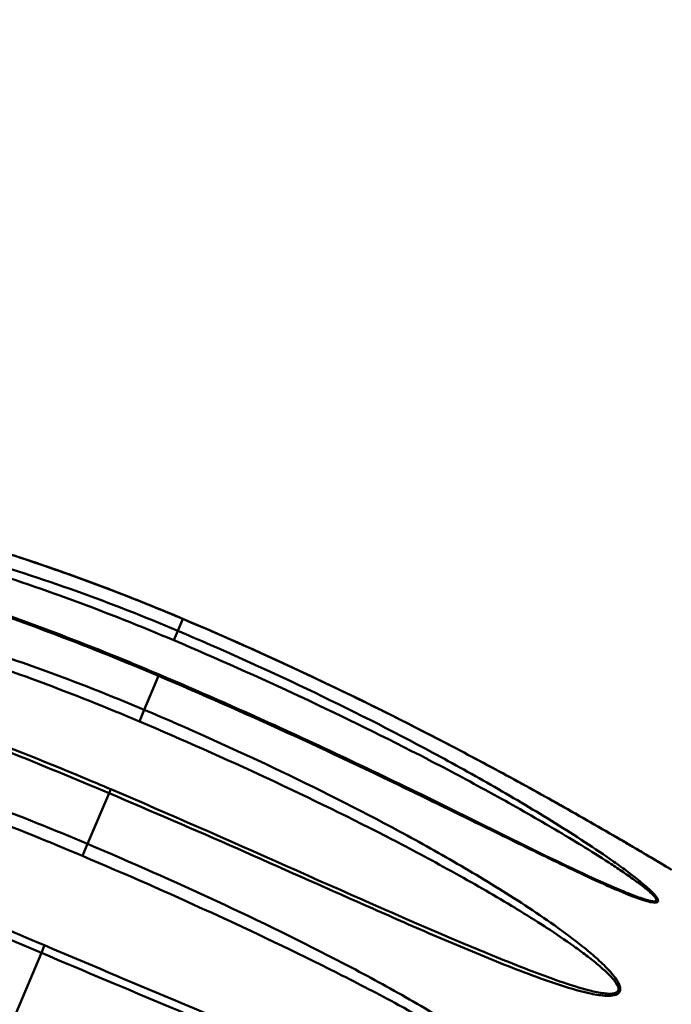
# Model space of a CAD drawing. Header units: inches. Extents: x 0.8 to 72.9, y -7.8 to 49.3.
# Tile 36 of 256: x 21.928 to 22.849, y 23.434 to 24.824. Entities that reach past the tile are written whole.
import ezdxf

# ---------------------------------------------------------------- set-up
doc = ezdxf.new("R2010")
doc.units = ezdxf.units.IN
doc.header["$MEASUREMENT"] = 0
for name, color, linetype, lineweight in [('Dimensions(ROSSANSI)', 7, 'Continuous', 25), ('Visible Edges(ROSSANSI)', 7, 'Continuous', 50), ('Visible Tangent Edges(ROSSANSI)', 7, 'Continuous', 50)]:
    doc.layers.add(name, color=color, linetype=linetype, lineweight=lineweight)
doc.styles.add('DEFAULT-ROSSANSI', font='arial.ttf')
doc.dimstyles.new('DEFAULT-ROSSANSI', dxfattribs={"dimtxt": 1, "dimasz": 0.098425, "dimexe": 0.125, "dimexo": 0.0625, "dimgap": 0.031496, "dimtad": 0, "dimtih": 1, "dimtoh": 1, "dimrnd": 1e-08, "dimzin": 0, "dimdsep": 46, "dimtxsty": 'DEFAULT-ROSSANSI', "dimcen": 0.09, "dimdle": 0.393701, "dimclrd": 7, "dimclre": 7, "dimclrt": 179, "dimadec": 0, "dimazin": 0, "dimtfac": 1, "dimtofl": 0, "dimtmove": 0, "dimatfit": 3, "dimfxl": 1, "dimtolj": 1, "dimtzin": 0, "dimlwd": 25, "dimlwe": 25, "dimarcsym": 0})

# ---------------------------------------------------------------- blocks, each defined once
blk = doc.blocks.new('*D9')
at = {"layer": 'Defpoints', "color": 0}
for p in [(21.4897, 26.325), (16.1891, 4.5732), (19.9792, 2.9683)]:
    blk.add_point(p, dxfattribs=at)
at = {"layer": 'Dimensions(ROSSANSI)', "color": 7, "lineweight": 25}
for p, q in [((21.5472, 26.3006), (28.7105, 23.2674)), ((28.557, 23.2255), (24.572, 13.8146)), ((20.0176, 3.0589), (24.0026, 12.4698)), ((16.2466, 4.5489), (20.0943, 2.9196))]:
    blk.add_line(p, q, dxfattribs=at)
at = {"layer": 'Dimensions(ROSSANSI)', "color": 7}
for points in [[(28.5419, 23.2319), (28.5721, 23.2191), (28.5954, 23.3161)], [(20.0025, 3.0653), (20.0327, 3.0525), (19.9792, 2.9683)]]:
    blk.add_solid(points, dxfattribs=at)
at = {"layer": 'Dimensions(ROSSANSI)', "color": 179, "lineweight": 25, "insert": (20.275, 13.7831), "char_height": 1, "attachment_point": 1, "style": 'DEFAULT-ROSSANSI'}
blk.add_mtext('\\A1;22.10 [561.3]', dxfattribs=at)
blk = doc.blocks.new('*D12')
at = {"layer": 'Defpoints', "color": 0}
for p in [(19.7897, 29.9935), (13.8514, 26.4502), (21.411, 26.1392), (13.8514, 8.2867)]:
    blk.add_point(p, dxfattribs=at)
at = {"layer": 'Dimensions(ROSSANSI)', "color": 7, "lineweight": 25}
for p, q in [((13.8514, 26.5127), (13.8514, 30.9161)), ((21.4354, 26.1967), (22.6753, 29.1249))]:
    blk.add_line(p, q, dxfattribs=at)
for start, end in [(81.16585, 89.74941), (67.30059, 75.85919)]:
    blk.add_arc((13.8514, 8.2867), 22.5044, start, end, dxfattribs=at)
at = {"layer": 'Dimensions(ROSSANSI)', "color": 7}
for points in [[(13.9498, 30.7745), (13.9499, 30.8073), (13.8514, 30.7911)], [(22.5422, 29.0631), (22.5294, 29.0328), (22.6265, 29.0098)]]:
    blk.add_solid(points, dxfattribs=at)
at = {"layer": 'Dimensions(ROSSANSI)', "color": 179, "lineweight": 25, "insert": (17.339, 30.8522), "char_height": 1, "attachment_point": 1, "style": 'DEFAULT-ROSSANSI'}
blk.add_mtext('\\A1;23°', dxfattribs=at)

msp = doc.modelspace()

# ---------------------------------------------------------------- linework, layer by layer
at = {"layer": 'Visible Edges(ROSSANSI)'}
for points, knots in [([(21.5879, 24.1581), (21.5879, 24.1581), (21.588, 24.1581), (21.5881, 24.1581), (21.5881, 24.1581), (21.5882, 24.1581), (21.5882, 24.1581), (21.5882, 24.158), (21.5882, 24.158), (21.5882, 24.158), (21.5882, 24.158), (21.5883, 24.158), (21.5883, 24.158), (21.5883, 24.158), (21.5883, 24.158), (21.5883, 24.158), (21.5883, 24.158), (21.5883, 24.158), (21.5883, 24.158), (21.5883, 24.158), (21.5883, 24.158), (21.5883, 24.158), (21.5883, 24.158), (21.5885, 24.158), (21.5887, 24.158), (21.5891, 24.1579), (21.5892, 24.1578), (21.5899, 24.1577), (21.5906, 24.1575), (21.5926, 24.1571), (21.5942, 24.1567), (21.5984, 24.1558), (21.6012, 24.1552), (21.6091, 24.1534), (21.6144, 24.1522), (21.6306, 24.1484), (21.642, 24.1458), (21.6781, 24.1371), (21.7034, 24.1308), (21.7904, 24.1079), (21.8526, 24.0898), (21.9966, 24.0429), (22.0784, 24.0124), (22.1586, 23.9785)], [0, 0, 0, 0, 0.00054, 0.00054, 0.000742, 0.000742, 0.000894, 0.000894, 0.000944, 0.000944, 0.000987, 0.000987, 0.001056, 0.001056, 0.001129, 0.001129, 0.001253, 0.001253, 0.00155, 0.00155, 0.002437, 0.002437, 0.0051, 0.0051, 0.013112, 0.013112, 0.01708, 0.01708, 0.02904, 0.02904, 0.048292, 0.048292, 0.076292, 0.076292, 0.123691, 0.123691, 0.217121, 0.217121, 0.419511, 0.419511, 0.912018, 0.912018, 1.575609, 1.575609, 1.575609, 1.575609]), ([(21.6077, 24.0907), (21.6247, 24.0835), (21.6431, 24.0767), (21.6952, 24.0581), (21.7297, 24.0465), (21.8593, 24.0024), (21.9553, 23.9686), (22.0749, 23.9208), (22.1002, 23.9104), (22.1253, 23.8997)], [0.000075, 0.000075, 0.000075, 0.000075, 0.155427, 0.155427, 0.436538, 0.436538, 1.210057, 1.210057, 1.418094, 1.418094, 1.418094, 1.418094]), ([(21.9331, 24.0635), (21.9407, 24.061), (21.9484, 24.0584), (22.0244, 24.0324), (22.092, 24.0067), (22.1586, 23.9785)], [0.9690174, 0.9690174, 0.9690174, 0.9690174, 1.0304799, 1.0304799, 1.58148, 1.58148, 1.58148, 1.58148]), ([(22.1586, 23.9785), (22.2775, 23.9281), (22.3946, 23.8731), (22.5673, 23.7841), (22.6249, 23.7531), (22.7105, 23.7052), (22.7392, 23.6888), (22.7819, 23.6641), (22.7963, 23.6556), (22.8175, 23.6431), (22.8247, 23.6388), (22.8351, 23.6326), (22.8387, 23.6304), (22.8435, 23.6276), (22.8451, 23.6266), (22.8467, 23.6256), (22.847, 23.6254), (22.8477, 23.625), (22.8481, 23.6248), (22.8484, 23.6246), (22.8484, 23.6246), (22.8485, 23.6245), (22.8486, 23.6245), (22.8486, 23.6245), (22.8487, 23.6245), (22.8487, 23.6244), (22.8487, 23.6244), (22.8487, 23.6244), (22.8487, 23.6244), (22.8487, 23.6244), (22.8487, 23.6244), (22.8487, 23.6244), (22.8487, 23.6244), (22.8487, 23.6244), (22.8487, 23.6244), (22.8487, 23.6244), (22.8487, 23.6244), (22.8487, 23.6244), (22.8487, 23.6244), (22.8488, 23.6244), (22.8488, 23.6244), (22.8489, 23.6243), (22.8489, 23.6243), (22.849, 23.6243)], [0, 0, 0, 0, 0.983651, 0.983651, 1.48256, 1.48256, 1.736686, 1.736686, 1.867562, 1.867562, 1.936268, 1.936268, 1.973362, 1.973362, 1.993961, 1.993961, 1.999634, 1.999634, 2.008395, 2.008395, 2.010637, 2.010637, 2.012318, 2.012318, 2.01483, 2.01483, 2.016062, 2.016062, 2.016664, 2.016664, 2.016962, 2.016962, 2.017125, 2.017125, 2.01717, 2.01717, 2.017204, 2.017204, 2.017248, 2.017248, 2.017432, 2.017432, 2.017997, 2.017997, 2.017997, 2.017997]), ([(22.1586, 23.9785), (22.2775, 23.9281), (22.3946, 23.8731), (22.5673, 23.7841), (22.6249, 23.7531), (22.7105, 23.7052), (22.7392, 23.6888), (22.7819, 23.6641), (22.7963, 23.6556), (22.8175, 23.6431), (22.8247, 23.6388), (22.8351, 23.6326), (22.8387, 23.6305), (22.8435, 23.6276), (22.8451, 23.6266), (22.847, 23.6254), (22.8476, 23.6251), (22.8482, 23.6247), (22.8484, 23.6246), (22.8486, 23.6245), (22.8486, 23.6245), (22.8487, 23.6245), (22.8487, 23.6244), (22.8487, 23.6244), (22.8487, 23.6244), (22.8487, 23.6244), (22.8487, 23.6244), (22.8487, 23.6244)], [0, 0, 0, 0, 0.983651, 0.983651, 1.482559, 1.482559, 1.736682, 1.736682, 1.867549, 1.867549, 1.936213, 1.936213, 1.973277, 1.973277, 1.993868, 1.993868, 2.005266, 2.005266, 2.011245, 2.011245, 2.014239, 2.014239, 2.015708, 2.015708, 2.016424, 2.016424, 2.016578, 2.016578, 2.016578, 2.016578]), ([(22.1253, 23.8997), (22.1803, 23.8764), (22.2351, 23.8524), (22.3714, 23.7904), (22.4526, 23.7516), (22.6145, 23.6725), (22.6966, 23.6295), (22.7755, 23.5961)], [0, 0, 0, 0, 0.455457, 0.455457, 1.141542, 1.141542, 1.834699, 1.834699, 1.834699, 1.834699]), ([(21.6728, 23.8938), (21.7853, 23.8462), (21.9025, 23.8023), (22.0304, 23.749), (22.0436, 23.7434), (22.0568, 23.7379)], [0, 0, 0, 0, 0.947511, 0.947511, 1.056407, 1.056407, 1.056407, 1.056407])]:
    msp.add_open_spline(points, degree=3, knots=knots, dxfattribs=at)
for points in [[(22.0568, 23.7379), (22.2225, 23.6677), (22.3866, 23.5916), (22.5506, 23.5221)], [(22.7755, 23.5961), (22.7756, 23.5961), (22.7757, 23.5961), (22.7758, 23.596)], [(22.5506, 23.5221), (22.5511, 23.5219), (22.5517, 23.5217), (22.5522, 23.5214)]]:
    msp.add_open_spline(points, degree=3, dxfattribs=at)
at = {"layer": 'Visible Tangent Edges(ROSSANSI)'}
for p, q in [((22.1586, 23.9785), (22.1586, 23.9783)), ((22.1586, 23.9783), (22.1515, 23.9615)), ((22.1515, 23.9615), (22.1458, 23.9482)), ((22.1245, 23.8978), (22.1042, 23.85)), ((22.1253, 23.8997), (22.1245, 23.8978)), ((22.1042, 23.85), (22.0973, 23.8336)), ((22.0544, 23.7323), (22.0241, 23.6607)), ((22.0568, 23.7379), (22.0544, 23.7323)), ((22.0241, 23.6607), (22.0169, 23.6437)), ((21.9589, 23.5068), (21.9232, 23.4224)), ((21.9634, 23.5175), (21.9589, 23.5068))]:
    msp.add_line(p, q, dxfattribs=at)
for points, knots in [([(22.1586, 23.9783), (22.1109, 23.9985), (22.0627, 24.0175), (21.9655, 24.0529), (21.9164, 24.0693), (21.8425, 24.0922), (21.8178, 24.0995), (21.7683, 24.1135), (21.7435, 24.1202), (21.7065, 24.1298), (21.6942, 24.1329), (21.6698, 24.139), (21.6576, 24.142), (21.6397, 24.1462), (21.6338, 24.1476), (21.6222, 24.1503), (21.6165, 24.1517), (21.6056, 24.1541), (21.6004, 24.1553), (21.5938, 24.1568), (21.5917, 24.1573), (21.5888, 24.1579), (21.5879, 24.1581), (21.5879, 24.1581)], [0, 0, 0, 0, 0.00394347, 0.00394347, 0.00788693, 0.00788693, 0.00985866, 0.00985866, 0.0118304, 0.0118304, 0.01281626, 0.01281626, 0.01380213, 0.01380213, 0.01429506, 0.01429506, 0.014788, 0.014788, 0.01528093, 0.01528093, 0.0155274, 0.0155274, 0.01577386, 0.01577386, 0.01577386, 0.01577386]), ([(22.1245, 23.8978), (22.0767, 23.9181), (22.0286, 23.9373), (21.9317, 23.9742), (21.8829, 23.9917), (21.8099, 24.0171), (21.7856, 24.0254), (21.7371, 24.042), (21.7128, 24.0502), (21.677, 24.0627), (21.6652, 24.0668), (21.6417, 24.0753), (21.6301, 24.0797), (21.6132, 24.0864), (21.6077, 24.0886), (21.5969, 24.0933), (21.5916, 24.0957), (21.5819, 24.1007), (21.5773, 24.1032), (21.5719, 24.1073), (21.5704, 24.1087), (21.5687, 24.1115), (21.5685, 24.1128), (21.5699, 24.115), (21.5715, 24.1159), (21.5756, 24.1171), (21.578, 24.1175), (21.5859, 24.1183), (21.5918, 24.1183), (21.6096, 24.1177), (21.6222, 24.1165), (21.6472, 24.1134), (21.6598, 24.1115), (21.6849, 24.1072), (21.6975, 24.1049), (21.7353, 24.0973), (21.7605, 24.0915), (21.8106, 24.0791), (21.8355, 24.0724), (21.9098, 24.051), (21.9588, 24.0351), (22.0558, 24.0005), (22.1039, 23.9817), (22.1515, 23.9615)], [0, 0, 0, 0, 0.00395183, 0.00395183, 0.00790366, 0.00790366, 0.00987958, 0.00987958, 0.0118555, 0.0118555, 0.01284345, 0.01284345, 0.01383141, 0.01383141, 0.01432539, 0.01432539, 0.01481937, 0.01481937, 0.01531335, 0.01531335, 0.01556034, 0.01556034, 0.01580733, 0.01580733, 0.01605432, 0.01605432, 0.01630131, 0.01630131, 0.01679529, 0.01679529, 0.01778324, 0.01778324, 0.0187712, 0.0187712, 0.01975916, 0.01975916, 0.02173508, 0.02173508, 0.02371099, 0.02371099, 0.02766282, 0.02766282, 0.03161466, 0.03161466, 0.03161466, 0.03161466]), ([(22.1458, 23.9482), (22.099, 23.968), (22.0517, 23.9867), (22.0041, 24.0043), (22.0037, 24.0044), (22.0032, 24.0046), (22.0028, 24.0047), (21.9556, 24.0221), (21.908, 24.0383), (21.8599, 24.0532), (21.8591, 24.0535), (21.8584, 24.0537), (21.8576, 24.0539), (21.8341, 24.0612), (21.8105, 24.0681), (21.7868, 24.0747), (21.7859, 24.075), (21.785, 24.0752), (21.784, 24.0755), (21.7605, 24.082), (21.7367, 24.0881), (21.713, 24.0937), (21.712, 24.094), (21.7109, 24.0942), (21.7099, 24.0945), (21.6976, 24.0974), (21.6852, 24.1001), (21.6729, 24.1027), (21.6616, 24.105), (21.6503, 24.1072), (21.6389, 24.1092), (21.638, 24.1094), (21.637, 24.1095), (21.6361, 24.1097), (21.6247, 24.1116), (21.6132, 24.1134), (21.6022, 24.1144), (21.6014, 24.1145), (21.6007, 24.1146), (21.5999, 24.1147), (21.5986, 24.1148), (21.5973, 24.1149), (21.596, 24.115), (21.5921, 24.1153), (21.5883, 24.1155), (21.5847, 24.1154), (21.5842, 24.1154), (21.5838, 24.1154), (21.5833, 24.1154), (21.5832, 24.1154), (21.583, 24.1154), (21.5829, 24.1154), (21.5824, 24.1154), (21.5819, 24.1154), (21.5813, 24.1154), (21.581, 24.1153), (21.5806, 24.1153), (21.5802, 24.1153), (21.5801, 24.1153), (21.5799, 24.1153), (21.5798, 24.1152), (21.5793, 24.1152), (21.5788, 24.1152), (21.5783, 24.1151), (21.5781, 24.1151), (21.5779, 24.115), (21.5776, 24.115), (21.5775, 24.115), (21.5774, 24.115), (21.5773, 24.1149), (21.5772, 24.1149), (21.5771, 24.1149), (21.577, 24.1149), (21.5768, 24.1149), (21.5766, 24.1148), (21.5764, 24.1148), (21.5745, 24.1144), (21.5729, 24.1138), (21.5723, 24.1128), (21.5723, 24.1128), (21.5722, 24.1127), (21.5722, 24.1127), (21.5722, 24.1126), (21.5721, 24.1126), (21.5721, 24.1125), (21.5717, 24.1117), (21.5721, 24.1106), (21.5729, 24.1095), (21.5731, 24.1093), (21.5734, 24.109), (21.5736, 24.1088), (21.5746, 24.1078), (21.5759, 24.1067), (21.5773, 24.1057), (21.5779, 24.1054), (21.5785, 24.105), (21.5791, 24.1046), (21.5795, 24.1043), (21.5799, 24.1041), (21.5804, 24.1038), (21.5805, 24.1037), (21.5806, 24.1037), (21.5807, 24.1036), (21.5808, 24.1036), (21.5809, 24.1035), (21.581, 24.1034), (21.584, 24.1017), (21.5872, 24.1), (21.5906, 24.0983), (21.5911, 24.0981), (21.5916, 24.0979), (21.5921, 24.0976), (21.5923, 24.0975), (21.5925, 24.0974), (21.5928, 24.0973), (21.593, 24.0972), (21.5933, 24.0971), (21.5935, 24.097), (21.5976, 24.095), (21.6019, 24.0931), (21.6062, 24.0913), (21.6067, 24.0911), (21.6072, 24.0909), (21.6077, 24.0907)], [0, 0, 0, 0, 0.00386737, 0.00386737, 0.00386737, 0.00390122, 0.00390122, 0.00390122, 0.00773474, 0.00773474, 0.00773474, 0.00779651, 0.00779651, 0.00779651, 0.00966842, 0.00966842, 0.00966842, 0.00974151, 0.00974151, 0.00974151, 0.01160211, 0.01160211, 0.01160211, 0.01168329, 0.01168329, 0.01168329, 0.01264998, 0.01264998, 0.01264998, 0.01353579, 0.01353579, 0.01353579, 0.01361068, 0.01361068, 0.01361068, 0.01450263, 0.01450263, 0.01450263, 0.01456329, 0.01456329, 0.01456329, 0.01466898, 0.01466898, 0.01466898, 0.01498605, 0.01498605, 0.01498605, 0.01502645, 0.01502645, 0.01502645, 0.01503903, 0.01503903, 0.01503903, 0.01508621, 0.01508621, 0.01508621, 0.0151216, 0.0151216, 0.0151216, 0.01513487, 0.01513487, 0.01513487, 0.01518132, 0.01518132, 0.01518132, 0.01520454, 0.01520454, 0.01520454, 0.01521615, 0.01521615, 0.01521615, 0.01522776, 0.01522776, 0.01522776, 0.01524725, 0.01524725, 0.01524725, 0.01545711, 0.01545711, 0.01545711, 0.01546947, 0.01546947, 0.01546947, 0.01548178, 0.01548178, 0.01548178, 0.01566633, 0.01566633, 0.01566633, 0.01571118, 0.01571118, 0.01571118, 0.0158864, 0.0158864, 0.0158864, 0.0159529, 0.0159529, 0.0159529, 0.0160019, 0.0160019, 0.0160019, 0.01601262, 0.01601262, 0.01601262, 0.016023, 0.016023, 0.016023, 0.01634491, 0.01634491, 0.01634491, 0.01639061, 0.01639061, 0.01639061, 0.01641346, 0.01641346, 0.01641346, 0.01643632, 0.01643632, 0.01643632, 0.0168175, 0.0168175, 0.0168175, 0.01686048, 0.01686048, 0.01686048, 0.01686048]), ([(22.0544, 23.7323), (22.0066, 23.7525), (21.9586, 23.7722), (21.8626, 23.8109), (21.8144, 23.8299), (21.7428, 23.8586), (21.719, 23.8682), (21.6717, 23.8877), (21.6483, 23.8977), (21.6138, 23.9134), (21.6024, 23.9187), (21.5801, 23.9298), (21.5691, 23.9356), (21.5533, 23.9448), (21.5481, 23.948), (21.5382, 23.9546), (21.5333, 23.958), (21.5246, 23.9654), (21.5206, 23.9692), (21.5162, 23.9758), (21.5151, 23.978), (21.5141, 23.9827), (21.5144, 23.9851), (21.5166, 23.9892), (21.5186, 23.991), (21.5234, 23.9938), (21.5261, 23.9949), (21.5347, 23.9975), (21.541, 23.9984), (21.5598, 24.0001), (21.5728, 23.9998), (21.5985, 23.9984), (21.6113, 23.9971), (21.6369, 23.9938), (21.6497, 23.9919), (21.6878, 23.9852), (21.7132, 23.9798), (21.7635, 23.9678), (21.7884, 23.9612), (21.8627, 23.9399), (21.9117, 23.9239), (22.0086, 23.889), (22.0566, 23.8701), (22.1042, 23.85)], [0, 0, 0, 0, 0.00395183, 0.00395183, 0.00790366, 0.00790366, 0.00987958, 0.00987958, 0.0118555, 0.0118555, 0.01284345, 0.01284345, 0.01383141, 0.01383141, 0.01432539, 0.01432539, 0.01481937, 0.01481937, 0.01531335, 0.01531335, 0.01556034, 0.01556034, 0.01580733, 0.01580733, 0.01605432, 0.01605432, 0.01630131, 0.01630131, 0.01679529, 0.01679529, 0.01778324, 0.01778324, 0.0187712, 0.0187712, 0.01975916, 0.01975916, 0.02173508, 0.02173508, 0.02371099, 0.02371099, 0.02766282, 0.02766282, 0.03161466, 0.03161466, 0.03161466, 0.03161466]), ([(22.0973, 23.8336), (22.0504, 23.8534), (22.0032, 23.8722), (21.9556, 23.8898), (21.9552, 23.89), (21.9548, 23.8901), (21.9544, 23.8903), (21.9072, 23.9078), (21.8596, 23.9241), (21.8115, 23.939), (21.8108, 23.9392), (21.81, 23.9395), (21.8092, 23.9397), (21.7857, 23.9469), (21.7621, 23.9538), (21.7383, 23.9602), (21.7374, 23.9605), (21.7365, 23.9607), (21.7356, 23.961), (21.7119, 23.9673), (21.6881, 23.9732), (21.6641, 23.9783), (21.6631, 23.9786), (21.6621, 23.9788), (21.661, 23.979), (21.6486, 23.9816), (21.6361, 23.9841), (21.6236, 23.9863), (21.6121, 23.9882), (21.6006, 23.99), (21.5891, 23.9914), (21.5881, 23.9915), (21.5871, 23.9916), (21.5861, 23.9917), (21.5745, 23.993), (21.5626, 23.994), (21.5512, 23.994), (21.5504, 23.994), (21.5496, 23.994), (21.5488, 23.994), (21.5475, 23.994), (21.5461, 23.9939), (21.5447, 23.9939), (21.5407, 23.9937), (21.5366, 23.9934), (21.5327, 23.9927), (21.5322, 23.9926), (21.5317, 23.9925), (21.5312, 23.9924), (21.5311, 23.9924), (21.5309, 23.9923), (21.5308, 23.9923), (21.5302, 23.9922), (21.5296, 23.9921), (21.5291, 23.9919), (21.5287, 23.9918), (21.5282, 23.9917), (21.5278, 23.9916), (21.5277, 23.9916), (21.5275, 23.9915), (21.5274, 23.9915), (21.5268, 23.9913), (21.5263, 23.9911), (21.5258, 23.991), (21.5255, 23.9909), (21.5252, 23.9908), (21.525, 23.9907), (21.5249, 23.9906), (21.5247, 23.9906), (21.5246, 23.9905), (21.5245, 23.9905), (21.5244, 23.9904), (21.5242, 23.9903), (21.524, 23.9903), (21.5238, 23.9902), (21.5236, 23.9901), (21.5214, 23.989), (21.5195, 23.9876), (21.5185, 23.9859), (21.5185, 23.9858), (21.5184, 23.9857), (21.5184, 23.9856), (21.5183, 23.9855), (21.5183, 23.9854), (21.5182, 23.9853), (21.5175, 23.9837), (21.5176, 23.9819), (21.5181, 23.9802), (21.5183, 23.9797), (21.5184, 23.9793), (21.5186, 23.9789), (21.5193, 23.9773), (21.5204, 23.9757), (21.5216, 23.9742), (21.5221, 23.9736), (21.5226, 23.973), (21.5231, 23.9725), (21.5235, 23.9721), (21.5239, 23.9717), (21.5243, 23.9713), (21.5244, 23.9712), (21.5244, 23.9711), (21.5245, 23.971), (21.5246, 23.9709), (21.5247, 23.9708), (21.5248, 23.9707), (21.5274, 23.9681), (21.5304, 23.9657), (21.5335, 23.9634), (21.5339, 23.9631), (21.5344, 23.9628), (21.5348, 23.9624), (21.535, 23.9623), (21.5352, 23.9621), (21.5355, 23.9619), (21.5357, 23.9618), (21.5359, 23.9616), (21.5361, 23.9615), (21.5399, 23.9588), (21.5439, 23.9562), (21.5479, 23.9537), (21.553, 23.9506), (21.5582, 23.9476), (21.5635, 23.9447), (21.5647, 23.9441), (21.5659, 23.9434), (21.5671, 23.9428), (21.5718, 23.9402), (21.5767, 23.9377), (21.5816, 23.9352), (21.5864, 23.9328), (21.5914, 23.9303), (21.5963, 23.928), (21.5976, 23.9274), (21.5989, 23.9267), (21.6001, 23.9261), (21.6101, 23.9214), (21.6202, 23.9168), (21.6303, 23.9123), (21.6316, 23.9117), (21.6329, 23.9111), (21.6341, 23.9106), (21.6465, 23.905), (21.659, 23.8996), (21.6716, 23.8943)], [0, 0, 0, 0, 0.00386737, 0.00386737, 0.00386737, 0.00390122, 0.00390122, 0.00390122, 0.00773474, 0.00773474, 0.00773474, 0.00779651, 0.00779651, 0.00779651, 0.00966842, 0.00966842, 0.00966842, 0.00974151, 0.00974151, 0.00974151, 0.01160211, 0.01160211, 0.01160211, 0.01168329, 0.01168329, 0.01168329, 0.01264998, 0.01264998, 0.01264998, 0.01353579, 0.01353579, 0.01353579, 0.01361068, 0.01361068, 0.01361068, 0.01450263, 0.01450263, 0.01450263, 0.01456329, 0.01456329, 0.01456329, 0.01466898, 0.01466898, 0.01466898, 0.01498605, 0.01498605, 0.01498605, 0.01502645, 0.01502645, 0.01502645, 0.01503903, 0.01503903, 0.01503903, 0.01508621, 0.01508621, 0.01508621, 0.0151216, 0.0151216, 0.0151216, 0.01513487, 0.01513487, 0.01513487, 0.01518132, 0.01518132, 0.01518132, 0.01520454, 0.01520454, 0.01520454, 0.01521615, 0.01521615, 0.01521615, 0.01522776, 0.01522776, 0.01522776, 0.01524725, 0.01524725, 0.01524725, 0.01545711, 0.01545711, 0.01545711, 0.01546947, 0.01546947, 0.01546947, 0.01548178, 0.01548178, 0.01548178, 0.01566633, 0.01566633, 0.01566633, 0.01571118, 0.01571118, 0.01571118, 0.0158864, 0.0158864, 0.0158864, 0.0159529, 0.0159529, 0.0159529, 0.0160019, 0.0160019, 0.0160019, 0.01601262, 0.01601262, 0.01601262, 0.016023, 0.016023, 0.016023, 0.01634491, 0.01634491, 0.01634491, 0.01639061, 0.01639061, 0.01639061, 0.01641346, 0.01641346, 0.01641346, 0.01643632, 0.01643632, 0.01643632, 0.0168175, 0.0168175, 0.0168175, 0.01729587, 0.01729587, 0.01729587, 0.01740316, 0.01740316, 0.01740316, 0.0178315, 0.0178315, 0.0178315, 0.01825983, 0.01825983, 0.01825983, 0.01837, 0.01837, 0.01837, 0.01922845, 0.01922845, 0.01922845, 0.01933684, 0.01933684, 0.01933684, 0.02038586, 0.02038586, 0.02038586, 0.02038586]), ([(22.849, 23.6243), (22.849, 23.6243), (22.8473, 23.6253), (22.8427, 23.628), (22.8398, 23.6297), (22.831, 23.635), (22.8245, 23.6389), (22.8112, 23.6468), (22.8044, 23.6508), (22.7907, 23.6589), (22.7838, 23.6629), (22.7629, 23.675), (22.7489, 23.6832), (22.7205, 23.6994), (22.7063, 23.7075), (22.6632, 23.7317), (22.6343, 23.7476), (22.5763, 23.7789), (22.5471, 23.7944), (22.4591, 23.8399), (22.3998, 23.8692), (22.2801, 23.9255), (22.2196, 23.9525), (22.1586, 23.9783)], [0.02020043, 0.02020043, 0.02020043, 0.02020043, 0.02051932, 0.02051932, 0.02083822, 0.02083822, 0.02147601, 0.02147601, 0.0221138, 0.0221138, 0.0227516, 0.0227516, 0.02402718, 0.02402718, 0.02530277, 0.02530277, 0.02785394, 0.02785394, 0.03040511, 0.03040511, 0.03550746, 0.03550746, 0.0406098, 0.0406098, 0.0406098, 0.0406098]), ([(22.1515, 23.9615), (22.2128, 23.9356), (22.2736, 23.9083), (22.3939, 23.8509), (22.4533, 23.821), (22.5412, 23.7737), (22.5703, 23.7576), (22.628, 23.7245), (22.6566, 23.7075), (22.699, 23.6812), (22.713, 23.6723), (22.7407, 23.6542), (22.7544, 23.6449), (22.7745, 23.6308), (22.7811, 23.626), (22.7941, 23.6163), (22.8005, 23.6113), (22.8096, 23.6038), (22.8126, 23.6013), (22.8183, 23.5962), (22.821, 23.5936), (22.8259, 23.5885), (22.8281, 23.5859), (22.8299, 23.5824), (22.8303, 23.5813), (22.8302, 23.5795), (22.8298, 23.5789), (22.8273, 23.5776), (22.8245, 23.5777), (22.8185, 23.5787), (22.8151, 23.5796), (22.805, 23.5826), (22.7979, 23.5852), (22.7764, 23.5937), (22.762, 23.6), (22.733, 23.6131), (22.7185, 23.62), (22.6893, 23.6338), (22.6747, 23.6409), (22.6307, 23.6623), (22.6014, 23.6767), (22.5426, 23.7055), (22.5131, 23.7199), (22.4246, 23.7627), (22.3652, 23.7908), (22.2455, 23.8455), (22.1852, 23.8721), (22.1245, 23.8978)], [0, 0, 0, 0, 0.00507623, 0.00507623, 0.01015245, 0.01015245, 0.01269056, 0.01269056, 0.01522868, 0.01522868, 0.01649773, 0.01649773, 0.01776679, 0.01776679, 0.01840132, 0.01840132, 0.01903585, 0.01903585, 0.01935311, 0.01935311, 0.01967037, 0.01967037, 0.01998764, 0.01998764, 0.02014627, 0.02014627, 0.0203049, 0.0203049, 0.02062217, 0.02062217, 0.02093943, 0.02093943, 0.02157396, 0.02157396, 0.02284302, 0.02284302, 0.02411207, 0.02411207, 0.02538113, 0.02538113, 0.02791924, 0.02791924, 0.03045735, 0.03045735, 0.03553358, 0.03553358, 0.0406098, 0.0406098, 0.0406098, 0.0406098]), ([(22.7758, 23.596), (22.7793, 23.5945), (22.7828, 23.5931), (22.7863, 23.5917), (22.7872, 23.5913), (22.7881, 23.591), (22.789, 23.5906), (22.7953, 23.5881), (22.8016, 23.5856), (22.8077, 23.5836), (22.8084, 23.5833), (22.8091, 23.5831), (22.8098, 23.5829), (22.8126, 23.582), (22.8153, 23.5812), (22.8179, 23.5805), (22.8185, 23.5804), (22.819, 23.5803), (22.8195, 23.5802), (22.8206, 23.58), (22.8216, 23.5798), (22.8226, 23.5797), (22.8241, 23.5795), (22.8255, 23.5795), (22.8265, 23.5797), (22.8266, 23.5798), (22.8267, 23.5798), (22.8268, 23.5799), (22.8276, 23.5802), (22.828, 23.5807), (22.828, 23.5815), (22.8279, 23.5823), (22.8274, 23.5833), (22.8267, 23.5843), (22.8266, 23.5845), (22.8265, 23.5846), (22.8264, 23.5848), (22.8249, 23.5868), (22.8228, 23.589), (22.8204, 23.5911), (22.82, 23.5915), (22.8196, 23.5919), (22.8192, 23.5922), (22.817, 23.5943), (22.8146, 23.5963), (22.8121, 23.5982), (22.8115, 23.5987), (22.8109, 23.5991), (22.8104, 23.5996), (22.808, 23.6015), (22.8055, 23.6034), (22.803, 23.6052), (22.8023, 23.6057), (22.8016, 23.6062), (22.8009, 23.6067), (22.7953, 23.6109), (22.7895, 23.615), (22.7836, 23.619), (22.7828, 23.6196), (22.782, 23.6201), (22.7812, 23.6207), (22.7754, 23.6246), (22.7695, 23.6286), (22.7635, 23.6325), (22.7626, 23.633), (22.7618, 23.6336), (22.7609, 23.6342), (22.7481, 23.6425), (22.7351, 23.6506), (22.7221, 23.6587), (22.7212, 23.6592), (22.7202, 23.6598), (22.7193, 23.6603), (22.7062, 23.6684), (22.693, 23.6762), (22.6797, 23.684), (22.6788, 23.6846), (22.6779, 23.6851), (22.677, 23.6856), (22.6494, 23.7018), (22.6215, 23.7175), (22.5935, 23.7329), (22.5927, 23.7333), (22.5918, 23.7338), (22.591, 23.7342), (22.5628, 23.7496), (22.5345, 23.7647), (22.5059, 23.7795), (22.5052, 23.7799), (22.5045, 23.7802), (22.5038, 23.7806), (22.4457, 23.8106), (22.3869, 23.8395), (22.3276, 23.8672), (22.3272, 23.8674), (22.3268, 23.8676), (22.3265, 23.8678), (22.2667, 23.8957), (22.2065, 23.9225), (22.1458, 23.9482)], [0.01833797, 0.01833797, 0.01833797, 0.01833797, 0.01863924, 0.01863924, 0.01863924, 0.01871681, 0.01871681, 0.01871681, 0.01926055, 0.01926055, 0.01926055, 0.01932442, 0.01932442, 0.01932442, 0.0195712, 0.0195712, 0.0195712, 0.01962203, 0.01962203, 0.01962203, 0.01972653, 0.01972653, 0.01972653, 0.01988186, 0.01988186, 0.01988186, 0.01990191, 0.01990191, 0.01990191, 0.02003466, 0.02003466, 0.02003466, 0.02017066, 0.02017066, 0.02017066, 0.02019251, 0.02019251, 0.02019251, 0.02045754, 0.02045754, 0.02045754, 0.02050316, 0.02050316, 0.02050316, 0.02075445, 0.02075445, 0.02075445, 0.02081382, 0.02081382, 0.02081382, 0.02105769, 0.02105769, 0.02105769, 0.02112447, 0.02112447, 0.02112447, 0.021671, 0.021671, 0.021671, 0.02174578, 0.02174578, 0.02174578, 0.02228832, 0.02228832, 0.02228832, 0.02236709, 0.02236709, 0.02236709, 0.02352889, 0.02352889, 0.02352889, 0.0236097, 0.0236097, 0.0236097, 0.02477328, 0.02477328, 0.02477328, 0.02485232, 0.02485232, 0.02485232, 0.0272668, 0.0272668, 0.0272668, 0.02733755, 0.02733755, 0.02733755, 0.02976298, 0.02976298, 0.02976298, 0.02982278, 0.02982278, 0.02982278, 0.03476123, 0.03476123, 0.03476123, 0.03479325, 0.03479325, 0.03479325, 0.03976371, 0.03976371, 0.03976371, 0.03976371]), ([(22.1042, 23.85), (22.1656, 23.824), (22.2264, 23.7968), (22.3468, 23.7397), (22.4063, 23.7099), (22.4942, 23.6625), (22.5232, 23.6463), (22.5807, 23.6128), (22.6092, 23.5954), (22.6511, 23.5682), (22.665, 23.5589), (22.6923, 23.5398), (22.7057, 23.5299), (22.7253, 23.5145), (22.7317, 23.5093), (22.7442, 23.4985), (22.7504, 23.4929), (22.759, 23.4842), (22.7617, 23.4813), (22.767, 23.4752), (22.7695, 23.472), (22.7738, 23.4655), (22.7756, 23.4621), (22.7768, 23.457), (22.777, 23.4554), (22.7764, 23.4524), (22.7756, 23.451), (22.7724, 23.4479), (22.7691, 23.4469), (22.7623, 23.446), (22.7586, 23.4461), (22.7475, 23.4469), (22.7399, 23.4482), (22.717, 23.4533), (22.7018, 23.458), (22.6716, 23.468), (22.6565, 23.4734), (22.6263, 23.4849), (22.6112, 23.4908), (22.5659, 23.5092), (22.5358, 23.5219), (22.4758, 23.5478), (22.4459, 23.561), (22.356, 23.6007), (22.296, 23.6275), (22.1756, 23.6804), (22.1151, 23.7065), (22.0544, 23.7323)], [0, 0, 0, 0, 0.00507623, 0.00507623, 0.01015245, 0.01015245, 0.01269056, 0.01269056, 0.01522868, 0.01522868, 0.01649773, 0.01649773, 0.01776679, 0.01776679, 0.01840132, 0.01840132, 0.01903585, 0.01903585, 0.01935311, 0.01935311, 0.01967037, 0.01967037, 0.01998764, 0.01998764, 0.02014627, 0.02014627, 0.0203049, 0.0203049, 0.02062217, 0.02062217, 0.02093943, 0.02093943, 0.02157396, 0.02157396, 0.02284302, 0.02284302, 0.02411207, 0.02411207, 0.02538113, 0.02538113, 0.02791924, 0.02791924, 0.03045735, 0.03045735, 0.03553358, 0.03553358, 0.0406098, 0.0406098, 0.0406098, 0.0406098]), ([(22.5522, 23.5214), (22.5659, 23.5157), (22.5795, 23.51), (22.5932, 23.5043), (22.5942, 23.5039), (22.5952, 23.5035), (22.5962, 23.5031), (22.6112, 23.4969), (22.6262, 23.4909), (22.6413, 23.4851), (22.6552, 23.4797), (22.6691, 23.4744), (22.6831, 23.4695), (22.6842, 23.4691), (22.6852, 23.4688), (22.6862, 23.4684), (22.7003, 23.4635), (22.7143, 23.4589), (22.7284, 23.4551), (22.7294, 23.4549), (22.7303, 23.4546), (22.7313, 23.4544), (22.7379, 23.4526), (22.7446, 23.4511), (22.7512, 23.4501), (22.7519, 23.45), (22.7527, 23.4499), (22.7535, 23.4498), (22.7564, 23.4494), (22.7594, 23.4491), (22.7623, 23.4492), (22.7629, 23.4492), (22.7634, 23.4492), (22.764, 23.4492), (22.7652, 23.4492), (22.7664, 23.4494), (22.7676, 23.4496), (22.7693, 23.4499), (22.7708, 23.4504), (22.7721, 23.4512), (22.7722, 23.4513), (22.7724, 23.4515), (22.7725, 23.4516), (22.7735, 23.4524), (22.7741, 23.4535), (22.7743, 23.4548), (22.7745, 23.4561), (22.7742, 23.4576), (22.7737, 23.459), (22.7736, 23.4592), (22.7735, 23.4595), (22.7734, 23.4597), (22.7723, 23.4625), (22.7704, 23.4653), (22.7683, 23.4679), (22.7679, 23.4684), (22.7675, 23.4688), (22.7672, 23.4693), (22.7651, 23.4718), (22.7628, 23.4741), (22.7605, 23.4764), (22.76, 23.477), (22.7594, 23.4775), (22.7589, 23.4781), (22.7566, 23.4803), (22.7543, 23.4824), (22.7519, 23.4845), (22.7512, 23.4851), (22.7506, 23.4857), (22.7499, 23.4863), (22.7445, 23.491), (22.7389, 23.4955), (22.7332, 23.4999), (22.7324, 23.5005), (22.7317, 23.5011), (22.7309, 23.5017), (22.7252, 23.5061), (22.7194, 23.5104), (22.7136, 23.5145), (22.7127, 23.5152), (22.7119, 23.5158), (22.711, 23.5164), (22.6985, 23.5253), (22.6857, 23.5339), (22.6728, 23.5423), (22.6719, 23.5429), (22.671, 23.5434), (22.6701, 23.544), (22.6571, 23.5524), (22.644, 23.5606), (22.6308, 23.5686), (22.6299, 23.5692), (22.629, 23.5697), (22.6281, 23.5702), (22.6007, 23.5869), (22.573, 23.6028), (22.545, 23.6184), (22.5442, 23.6188), (22.5434, 23.6193), (22.5425, 23.6197), (22.5144, 23.6353), (22.4861, 23.6505), (22.4576, 23.6653), (22.4568, 23.6656), (22.4561, 23.666), (22.4554, 23.6664), (22.3973, 23.6964), (22.3385, 23.7251), (22.2792, 23.7528), (22.2788, 23.753), (22.2784, 23.7532), (22.278, 23.7533), (22.2182, 23.7811), (22.158, 23.8079), (22.0973, 23.8336)], [0.0137751, 0.0137751, 0.0137751, 0.0137751, 0.01491139, 0.01491139, 0.01491139, 0.01499589, 0.01499589, 0.01499589, 0.0162413, 0.0162413, 0.0162413, 0.01739662, 0.01739662, 0.01739662, 0.0174819, 0.0174819, 0.0174819, 0.01863924, 0.01863924, 0.01863924, 0.01871681, 0.01871681, 0.01871681, 0.01926055, 0.01926055, 0.01926055, 0.01932442, 0.01932442, 0.01932442, 0.0195712, 0.0195712, 0.0195712, 0.01962203, 0.01962203, 0.01962203, 0.01972653, 0.01972653, 0.01972653, 0.01988186, 0.01988186, 0.01988186, 0.01990191, 0.01990191, 0.01990191, 0.02003466, 0.02003466, 0.02003466, 0.02017066, 0.02017066, 0.02017066, 0.02019251, 0.02019251, 0.02019251, 0.02045754, 0.02045754, 0.02045754, 0.02050316, 0.02050316, 0.02050316, 0.02075445, 0.02075445, 0.02075445, 0.02081382, 0.02081382, 0.02081382, 0.02105769, 0.02105769, 0.02105769, 0.02112447, 0.02112447, 0.02112447, 0.021671, 0.021671, 0.021671, 0.02174578, 0.02174578, 0.02174578, 0.02228832, 0.02228832, 0.02228832, 0.02236709, 0.02236709, 0.02236709, 0.02352889, 0.02352889, 0.02352889, 0.0236097, 0.0236097, 0.0236097, 0.02477328, 0.02477328, 0.02477328, 0.02485232, 0.02485232, 0.02485232, 0.0272668, 0.0272668, 0.0272668, 0.02733755, 0.02733755, 0.02733755, 0.02976298, 0.02976298, 0.02976298, 0.02982278, 0.02982278, 0.02982278, 0.03476123, 0.03476123, 0.03476123, 0.03479325, 0.03479325, 0.03479325, 0.03976371, 0.03976371, 0.03976371, 0.03976371]), ([(21.9589, 23.5068), (21.9111, 23.5271), (21.8634, 23.5473), (21.7682, 23.5882), (21.7208, 23.6088), (21.6506, 23.6409), (21.6274, 23.6518), (21.5815, 23.6745), (21.5587, 23.6862), (21.5256, 23.705), (21.5146, 23.7114), (21.4933, 23.7249), (21.4828, 23.732), (21.468, 23.7433), (21.4631, 23.7473), (21.4539, 23.7555), (21.4494, 23.7599), (21.4415, 23.7691), (21.4379, 23.774), (21.4343, 23.7824), (21.4335, 23.7853), (21.4331, 23.7913), (21.4336, 23.7943), (21.4364, 23.7998), (21.4386, 23.8021), (21.4438, 23.8059), (21.4467, 23.8074), (21.4558, 23.8109), (21.4622, 23.8123), (21.4815, 23.815), (21.4946, 23.8151), (21.5205, 23.8141), (21.5333, 23.8129), (21.5589, 23.8096), (21.5716, 23.8076), (21.6097, 23.8007), (21.6349, 23.7949), (21.6849, 23.7822), (21.7096, 23.7751), (21.7834, 23.7527), (21.8321, 23.7359), (21.9286, 23.7), (21.9765, 23.6808), (22.0241, 23.6607)], [0, 0, 0, 0, 0.00395183, 0.00395183, 0.00790366, 0.00790366, 0.00987958, 0.00987958, 0.0118555, 0.0118555, 0.01284345, 0.01284345, 0.01383141, 0.01383141, 0.01432539, 0.01432539, 0.01481937, 0.01481937, 0.01531335, 0.01531335, 0.01556034, 0.01556034, 0.01580733, 0.01580733, 0.01605432, 0.01605432, 0.01630131, 0.01630131, 0.01679529, 0.01679529, 0.01778324, 0.01778324, 0.0187712, 0.0187712, 0.01975916, 0.01975916, 0.02173508, 0.02173508, 0.02371099, 0.02371099, 0.02766282, 0.02766282, 0.03161466, 0.03161466, 0.03161466, 0.03161466]), ([(22.0169, 23.6437), (21.97, 23.6635), (21.9229, 23.6825), (21.8755, 23.7006), (21.8751, 23.7008), (21.8747, 23.7009), (21.8742, 23.7011), (21.8272, 23.719), (21.7799, 23.736), (21.7321, 23.7515), (21.7314, 23.7517), (21.7306, 23.752), (21.7298, 23.7522), (21.7065, 23.7598), (21.683, 23.767), (21.6594, 23.7737), (21.6584, 23.774), (21.6575, 23.7742), (21.6566, 23.7745), (21.6331, 23.7811), (21.6094, 23.7873), (21.5855, 23.7926), (21.5845, 23.7929), (21.5834, 23.7931), (21.5824, 23.7933), (21.57, 23.7961), (21.5576, 23.7986), (21.545, 23.8007), (21.5336, 23.8027), (21.5221, 23.8045), (21.5104, 23.8057), (21.5094, 23.8058), (21.5085, 23.8059), (21.5075, 23.806), (21.4958, 23.8072), (21.4838, 23.8079), (21.4722, 23.8074), (21.4714, 23.8074), (21.4706, 23.8073), (21.4698, 23.8073), (21.4684, 23.8072), (21.467, 23.8071), (21.4656, 23.807), (21.4614, 23.8066), (21.4572, 23.806), (21.4532, 23.805), (21.4527, 23.8048), (21.4522, 23.8047), (21.4517, 23.8046), (21.4515, 23.8045), (21.4514, 23.8045), (21.4512, 23.8044), (21.4506, 23.8042), (21.45, 23.8041), (21.4494, 23.8039), (21.449, 23.8037), (21.4486, 23.8035), (21.4481, 23.8034), (21.448, 23.8033), (21.4478, 23.8033), (21.4476, 23.8032), (21.4471, 23.803), (21.4465, 23.8027), (21.446, 23.8025), (21.4457, 23.8023), (21.4454, 23.8022), (21.4451, 23.8021), (21.445, 23.802), (21.4449, 23.8019), (21.4447, 23.8018), (21.4446, 23.8018), (21.4444, 23.8017), (21.4443, 23.8016), (21.4441, 23.8015), (21.4439, 23.8014), (21.4436, 23.8012), (21.4412, 23.7998), (21.4392, 23.7979), (21.438, 23.7957), (21.4379, 23.7955), (21.4378, 23.7954), (21.4378, 23.7953), (21.4377, 23.7951), (21.4376, 23.795), (21.4376, 23.7948), (21.4367, 23.7928), (21.4365, 23.7905), (21.4369, 23.7882), (21.4369, 23.7877), (21.4371, 23.7871), (21.4372, 23.7866), (21.4377, 23.7846), (21.4386, 23.7826), (21.4397, 23.7807), (21.4401, 23.7799), (21.4405, 23.7792), (21.441, 23.7785), (21.4413, 23.778), (21.4417, 23.7775), (21.442, 23.777), (21.4421, 23.7769), (21.4422, 23.7768), (21.4422, 23.7767), (21.4423, 23.7766), (21.4424, 23.7765), (21.4425, 23.7764), (21.4448, 23.7731), (21.4475, 23.7701), (21.4504, 23.7673), (21.4508, 23.7668), (21.4512, 23.7664), (21.4516, 23.766), (21.4519, 23.7658), (21.4521, 23.7656), (21.4523, 23.7654), (21.4525, 23.7652), (21.4527, 23.765), (21.4529, 23.7648), (21.4564, 23.7615), (21.4601, 23.7584), (21.464, 23.7554), (21.4687, 23.7516), (21.4737, 23.748), (21.4787, 23.7445), (21.4798, 23.7437), (21.481, 23.7429), (21.4821, 23.7421), (21.4866, 23.739), (21.4913, 23.736), (21.496, 23.7331), (21.5006, 23.7302), (21.5054, 23.7273), (21.5101, 23.7245), (21.5114, 23.7237), (21.5126, 23.723), (21.5138, 23.7223), (21.5234, 23.7167), (21.5331, 23.7113), (21.543, 23.706), (21.5442, 23.7053), (21.5454, 23.7047), (21.5467, 23.704), (21.5677, 23.6928), (21.5892, 23.6821), (21.6108, 23.6718), (21.612, 23.6712), (21.6131, 23.6707), (21.6143, 23.6701), (21.6361, 23.6597), (21.6581, 23.6495), (21.6802, 23.6396), (21.6812, 23.6391), (21.6822, 23.6387), (21.6831, 23.6382), (21.7288, 23.6177), (21.775, 23.5977), (21.8212, 23.5779), (21.8218, 23.5777), (21.8223, 23.5775), (21.8228, 23.5773), (21.8696, 23.5572), (21.9165, 23.5374), (21.9634, 23.5175)], [0, 0, 0, 0, 0.00386737, 0.00386737, 0.00386737, 0.00390122, 0.00390122, 0.00390122, 0.00773474, 0.00773474, 0.00773474, 0.00779651, 0.00779651, 0.00779651, 0.00966842, 0.00966842, 0.00966842, 0.00974151, 0.00974151, 0.00974151, 0.01160211, 0.01160211, 0.01160211, 0.01168329, 0.01168329, 0.01168329, 0.01264998, 0.01264998, 0.01264998, 0.01353579, 0.01353579, 0.01353579, 0.01361068, 0.01361068, 0.01361068, 0.01450263, 0.01450263, 0.01450263, 0.01456329, 0.01456329, 0.01456329, 0.01466898, 0.01466898, 0.01466898, 0.01498605, 0.01498605, 0.01498605, 0.01502645, 0.01502645, 0.01502645, 0.01503903, 0.01503903, 0.01503903, 0.01508621, 0.01508621, 0.01508621, 0.0151216, 0.0151216, 0.0151216, 0.01513487, 0.01513487, 0.01513487, 0.01518132, 0.01518132, 0.01518132, 0.01520454, 0.01520454, 0.01520454, 0.01521615, 0.01521615, 0.01521615, 0.01522776, 0.01522776, 0.01522776, 0.01524725, 0.01524725, 0.01524725, 0.01545711, 0.01545711, 0.01545711, 0.01546947, 0.01546947, 0.01546947, 0.01548178, 0.01548178, 0.01548178, 0.01566633, 0.01566633, 0.01566633, 0.01571118, 0.01571118, 0.01571118, 0.0158864, 0.0158864, 0.0158864, 0.0159529, 0.0159529, 0.0159529, 0.0160019, 0.0160019, 0.0160019, 0.01601262, 0.01601262, 0.01601262, 0.016023, 0.016023, 0.016023, 0.01634491, 0.01634491, 0.01634491, 0.01639061, 0.01639061, 0.01639061, 0.01641346, 0.01641346, 0.01641346, 0.01643632, 0.01643632, 0.01643632, 0.0168175, 0.0168175, 0.0168175, 0.01729587, 0.01729587, 0.01729587, 0.01740316, 0.01740316, 0.01740316, 0.0178315, 0.0178315, 0.0178315, 0.01825983, 0.01825983, 0.01825983, 0.01837, 0.01837, 0.01837, 0.01922845, 0.01922845, 0.01922845, 0.01933684, 0.01933684, 0.01933684, 0.0211732, 0.0211732, 0.0211732, 0.02127053, 0.02127053, 0.02127053, 0.02312246, 0.02312246, 0.02312246, 0.02320421, 0.02320421, 0.02320421, 0.02702852, 0.02702852, 0.02702852, 0.02707158, 0.02707158, 0.02707158, 0.03093895, 0.03093895, 0.03093895, 0.03093895]), ([(22.0241, 23.6607), (22.0854, 23.6347), (22.1464, 23.6078), (22.2672, 23.5517), (22.327, 23.5226), (22.4154, 23.4765), (22.4446, 23.4607), (22.5024, 23.4279), (22.531, 23.4109), (22.5731, 23.3839), (22.587, 23.3747), (22.6142, 23.3555), (22.6277, 23.3456), (22.6471, 23.3299), (22.6535, 23.3245), (22.6658, 23.3133), (22.6718, 23.3075), (22.6802, 23.2983), (22.6829, 23.2951), (22.688, 23.2885), (22.6903, 23.285), (22.6943, 23.2777), (22.6959, 23.2738), (22.6967, 23.2678), (22.6967, 23.2658), (22.6958, 23.262), (22.6948, 23.2602), (22.6911, 23.2558), (22.6875, 23.2541), (22.68, 23.2517), (22.676, 23.2512), (22.6642, 23.2502), (22.6562, 23.2506), (22.6322, 23.2529), (22.6164, 23.2561), (22.5849, 23.2633), (22.5693, 23.2676), (22.5381, 23.2767), (22.5226, 23.2816), (22.4761, 23.297), (22.4453, 23.3081), (22.3841, 23.3311), (22.3536, 23.343), (22.2623, 23.3794), (22.2017, 23.4046), (22.0803, 23.4555), (22.0197, 23.4811), (21.9589, 23.5068)], [0, 0, 0, 0, 0.00507623, 0.00507623, 0.01015245, 0.01015245, 0.01269056, 0.01269056, 0.01522868, 0.01522868, 0.01649773, 0.01649773, 0.01776679, 0.01776679, 0.01840132, 0.01840132, 0.01903585, 0.01903585, 0.01935311, 0.01935311, 0.01967037, 0.01967037, 0.01998764, 0.01998764, 0.02014627, 0.02014627, 0.0203049, 0.0203049, 0.02062217, 0.02062217, 0.02093943, 0.02093943, 0.02157396, 0.02157396, 0.02284302, 0.02284302, 0.02411207, 0.02411207, 0.02538113, 0.02538113, 0.02791924, 0.02791924, 0.03045735, 0.03045735, 0.03553358, 0.03553358, 0.0406098, 0.0406098, 0.0406098, 0.0406098]), ([(21.9634, 23.5175), (22.0235, 23.492), (22.0835, 23.4666), (22.1436, 23.4414), (22.144, 23.4413), (22.1444, 23.4411), (22.1448, 23.4409), (22.2044, 23.4159), (22.264, 23.391), (22.3238, 23.3668), (22.3246, 23.3665), (22.3253, 23.3662), (22.3261, 23.3659), (22.3554, 23.3541), (22.3848, 23.3424), (22.4143, 23.331), (22.4152, 23.3307), (22.4161, 23.3303), (22.417, 23.33), (22.4464, 23.3187), (22.4759, 23.3077), (22.5055, 23.2974), (22.5066, 23.297), (22.5076, 23.2966), (22.5087, 23.2963), (22.524, 23.2909), (22.5394, 23.2858), (22.5548, 23.2809), (22.5691, 23.2764), (22.5835, 23.2721), (22.5979, 23.2682), (22.599, 23.2679), (22.6, 23.2676), (22.6011, 23.2673), (22.6156, 23.2635), (22.6301, 23.26), (22.6448, 23.2576), (22.6458, 23.2575), (22.6468, 23.2573), (22.6478, 23.2572), (22.6547, 23.2561), (22.6617, 23.2553), (22.6686, 23.2551), (22.6694, 23.2551), (22.6702, 23.2551), (22.671, 23.2551), (22.6742, 23.2551), (22.6773, 23.2553), (22.6804, 23.2558), (22.681, 23.2559), (22.6816, 23.256), (22.6823, 23.2561), (22.6835, 23.2564), (22.6848, 23.2567), (22.6861, 23.2571), (22.6879, 23.2578), (22.6897, 23.2587), (22.6911, 23.2599), (22.6912, 23.2601), (22.6914, 23.2603), (22.6916, 23.2605), (22.6927, 23.2616), (22.6935, 23.2631), (22.6938, 23.2647), (22.6941, 23.2664), (22.694, 23.2681), (22.6936, 23.2698), (22.6935, 23.2701), (22.6935, 23.2704), (22.6934, 23.2706), (22.6924, 23.2739), (22.6907, 23.277), (22.6887, 23.28), (22.6883, 23.2805), (22.688, 23.281), (22.6876, 23.2815), (22.6857, 23.2842), (22.6835, 23.2868), (22.6813, 23.2892), (22.6807, 23.2898), (22.6802, 23.2904), (22.6797, 23.291), (22.6775, 23.2933), (22.6752, 23.2956), (22.6729, 23.2979), (22.6722, 23.2985), (22.6716, 23.2991), (22.6709, 23.2997), (22.6656, 23.3046), (22.6601, 23.3093), (22.6544, 23.3139), (22.6537, 23.3145), (22.6529, 23.3151), (22.6521, 23.3158), (22.6465, 23.3202), (22.6407, 23.3246), (22.6349, 23.3288), (22.6341, 23.3295), (22.6333, 23.3301), (22.6324, 23.3307), (22.6199, 23.3397), (22.6072, 23.3484), (22.5942, 23.3568), (22.5933, 23.3573), (22.5924, 23.3579), (22.5915, 23.3585), (22.5786, 23.3669), (22.5654, 23.375), (22.5522, 23.3829), (22.5513, 23.3835), (22.5504, 23.384), (22.5495, 23.3846), (22.522, 23.401), (22.4941, 23.4167), (22.466, 23.4319), (22.4652, 23.4324), (22.4644, 23.4328), (22.4636, 23.4332), (22.4353, 23.4485), (22.4068, 23.4633), (22.3782, 23.4778), (22.3775, 23.4781), (22.3768, 23.4785), (22.376, 23.4789), (22.3177, 23.5083), (22.2586, 23.5364), (22.199, 23.5636), (22.1987, 23.5638), (22.1983, 23.5639), (22.1979, 23.5641), (22.1379, 23.5915), (22.0776, 23.618), (22.0169, 23.6437)], [0, 0, 0, 0, 0.00497046, 0.00497046, 0.00497046, 0.00500413, 0.00500413, 0.00500413, 0.00994093, 0.00994093, 0.00994093, 0.01000326, 0.01000326, 0.01000326, 0.01242616, 0.01242616, 0.01242616, 0.01250057, 0.01250057, 0.01250057, 0.01491139, 0.01491139, 0.01491139, 0.01499589, 0.01499589, 0.01499589, 0.0162413, 0.0162413, 0.0162413, 0.01739662, 0.01739662, 0.01739662, 0.0174819, 0.0174819, 0.0174819, 0.01863924, 0.01863924, 0.01863924, 0.01871681, 0.01871681, 0.01871681, 0.01926055, 0.01926055, 0.01926055, 0.01932442, 0.01932442, 0.01932442, 0.0195712, 0.0195712, 0.0195712, 0.01962203, 0.01962203, 0.01962203, 0.01972653, 0.01972653, 0.01972653, 0.01988186, 0.01988186, 0.01988186, 0.01990191, 0.01990191, 0.01990191, 0.02003466, 0.02003466, 0.02003466, 0.02017066, 0.02017066, 0.02017066, 0.02019251, 0.02019251, 0.02019251, 0.02045754, 0.02045754, 0.02045754, 0.02050316, 0.02050316, 0.02050316, 0.02075445, 0.02075445, 0.02075445, 0.02081382, 0.02081382, 0.02081382, 0.02105769, 0.02105769, 0.02105769, 0.02112447, 0.02112447, 0.02112447, 0.021671, 0.021671, 0.021671, 0.02174578, 0.02174578, 0.02174578, 0.02228832, 0.02228832, 0.02228832, 0.02236709, 0.02236709, 0.02236709, 0.02352889, 0.02352889, 0.02352889, 0.0236097, 0.0236097, 0.0236097, 0.02477328, 0.02477328, 0.02477328, 0.02485232, 0.02485232, 0.02485232, 0.0272668, 0.0272668, 0.0272668, 0.02733755, 0.02733755, 0.02733755, 0.02976298, 0.02976298, 0.02976298, 0.02982278, 0.02982278, 0.02982278, 0.03476123, 0.03476123, 0.03476123, 0.03479325, 0.03479325, 0.03479325, 0.03976371, 0.03976371, 0.03976371, 0.03976371])]:
    msp.add_open_spline(points, degree=3, knots=knots, dxfattribs=at)

# ---------------------------------------------------------------- dimensions: what is measured, and where the dimension line sits
at = {"layer": 'Dimensions(ROSSANSI)', "color": 7, "lineweight": 25}
dim = msp.add_angular_dim_3p(base=(19.7897, 29.9935), center=(13.8514, 8.2867), p1=(21.411, 26.1392), p2=(13.8514, 26.4502), dimstyle='DEFAULT-ROSSANSI', override={"dimadec": 0, "dimtp": 0, "dimtm": 0, "dimtdec": 0}, dxfattribs=at)
dim.commit()
dim.dimension.update_dxf_attribs({"geometry": '*D12', "text_midpoint": (18.3285, 30.3413), "dimtype": 165})
dim = msp.add_linear_dim(base=(19.9792, 2.9683), p1=(21.4897, 26.325), p2=(16.1891, 4.5732), angle=67.05, dimstyle='DEFAULT-ROSSANSI', override={"dimdec": 2, "dimtp": 0, "dimtm": 0, "dimtdec": 2, "dimatfit": 1}, dxfattribs=at)
dim.commit()
dim.dimension.update_dxf_attribs({"geometry": '*D9', "text_midpoint": (24.2873, 13.1422), "dimtype": 160})

doc.saveas('drawing.dxf')
